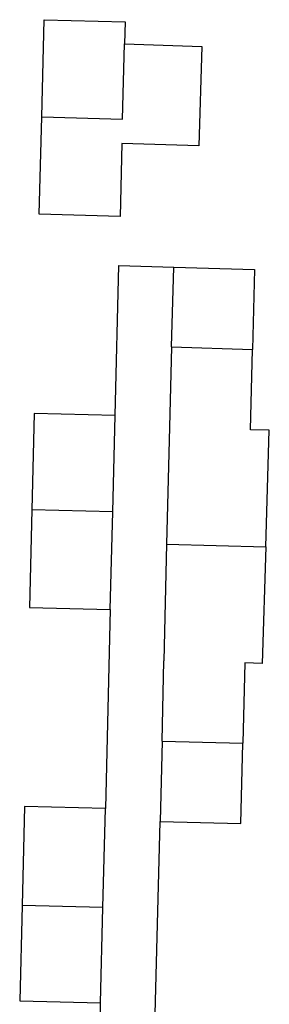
# Model space of a CAD drawing. Header units: metres. Extents: x 134521 to 134907, y 396000 to 396359.
# Tile 98 of 135: x 134745.82 to 134752.66, y 396228.69 to 396255.68. Entities that reach past the tile are written whole.
import ezdxf

# ---------------------------------------------------------------- set-up
doc = ezdxf.new("R2010")
doc.units = ezdxf.units.M
doc.header["$MEASUREMENT"] = 0

msp = doc.modelspace()

# ---------------------------------------------------------------- linework, layer by layer
at = {"color": 251}
for p, q in [((134746.422, 396253.012), (134746.492, 396255.677)), ((134746.492, 396255.677), (134748.705, 396255.618)), ((134748.705, 396255.618), (134748.689, 396255.012)), ((134748.638, 396252.954), (134748.689, 396255.012)), ((134748.689, 396255.012), (134750.807, 396254.943)), ((134750.807, 396254.943), (134750.725, 396252.223)), ((134746.352, 396250.343), (134746.422, 396253.012)), ((134746.422, 396253.012), (134748.638, 396252.954)), ((134748.62, 396252.288), (134748.57, 396250.285)), ((134750.725, 396252.223), (134748.62, 396252.288)), ((134748.57, 396250.285), (134746.352, 396250.343)), ((134748.436, 396244.833), (134748.537, 396248.94)), ((134748.537, 396248.94), (134750.044, 396248.895)), ((134749.982, 396246.709), (134750.044, 396248.895)), ((134750.044, 396248.895), (134752.255, 396248.835)), ((134752.255, 396248.835), (134752.201, 396246.638)), ((134749.982, 396246.709), (134749.92, 396244.51)), ((134749.982, 396246.709), (134752.201, 396246.638)), ((134752.146, 396244.44), (134752.201, 396246.638)), ((134746.218, 396244.888), (134746.152, 396242.243)), ((134748.436, 396244.833), (134746.218, 396244.888)), ((134748.369, 396242.186), (134748.436, 396244.833)), ((134749.92, 396244.51), (134749.845, 396241.301)), ((134752.658, 396244.425), (134752.146, 396244.44)), ((134752.561, 396241.229), (134752.658, 396244.425)), ((134746.152, 396242.243), (134746.086, 396239.564)), ((134748.369, 396242.186), (134746.152, 396242.243)), ((134748.301, 396239.517), (134748.369, 396242.186)), ((134749.845, 396241.301), (134749.771, 396238.102)), ((134749.845, 396241.301), (134752.561, 396241.229)), ((134752.561, 396241.229), (134752.465, 396238.033)), ((134746.086, 396239.564), (134748.301, 396239.517)), ((134748.301, 396239.517), (134748.168, 396234.055)), ((134749.718, 396235.906), (134749.771, 396238.102)), ((134751.988, 396238.047), (134751.934, 396235.851)), ((134752.465, 396238.033), (134751.988, 396238.047)), ((134749.718, 396235.906), (134749.665, 396233.707)), ((134749.718, 396235.906), (134751.934, 396235.851)), ((134751.88, 396233.652), (134751.934, 396235.851)), ((134745.95, 396234.11), (134745.883, 396231.405)), ((134748.168, 396234.055), (134745.95, 396234.11)), ((134748.1, 396231.35), (134748.168, 396234.055)), ((134749.504, 396227.324), (134749.665, 396233.707)), ((134749.665, 396233.707), (134751.88, 396233.652)), ((134745.883, 396231.405), (134745.818, 396228.786)), ((134748.1, 396231.35), (134745.883, 396231.405)), ((134748.035, 396228.731), (134748.1, 396231.35)), ((134745.818, 396228.786), (134748.035, 396228.731)), ((134747.792, 396218.962), (134748.035, 396228.731))]:
    msp.add_line(p, q, dxfattribs=at)

doc.saveas('drawing.dxf')
